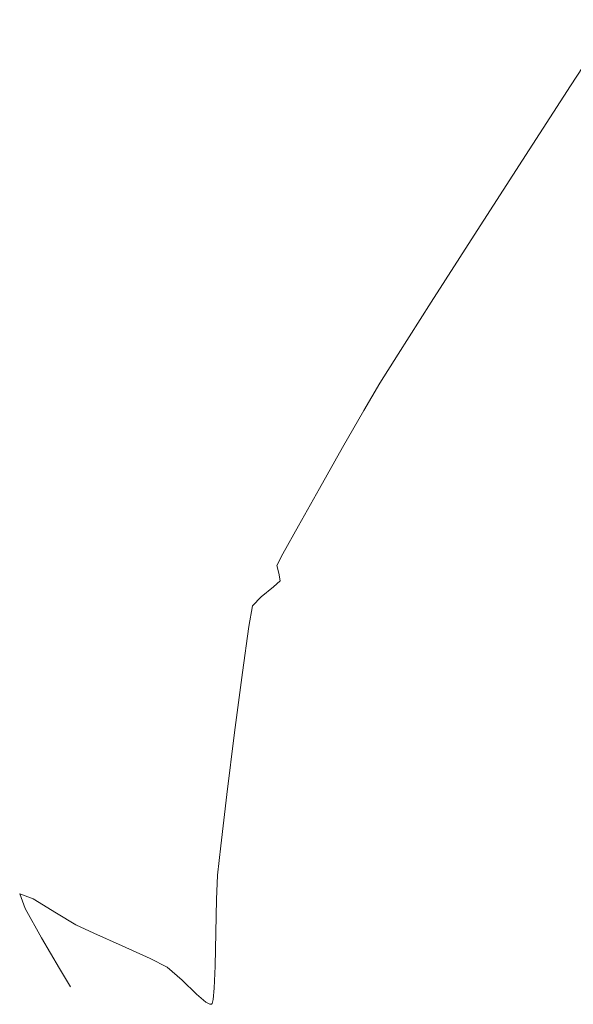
# Model space of a CAD drawing. Header units: metres. Extents: x 1111994 to 1112800, y 1268200 to 1269007.
# Tile 3 of 86: x 1112363 to 1112371, y 1268461 to 1268475. Entities that reach past the tile are written whole.
import ezdxf

# ---------------------------------------------------------------- set-up
doc = ezdxf.new("R2010")
doc.units = ezdxf.units.M
doc.header["$LTSCALE"] = 12.7
doc.header["$MEASUREMENT"] = 0
doc.layers.add('Base', color=251, linetype='Continuous')

msp = doc.modelspace()

# ---------------------------------------------------------------- linework, layer by layer
at = {"layer": 'Base', "linetype": 'Continuous', "lineweight": 0}
for p, q in [((1112371.346, 1268475.356), (1112370.727, 1268474.406)), ((1112370.727, 1268474.406), (1112370.038, 1268473.341)), ((1112370.038, 1268473.341), (1112369.349, 1268472.271)), ((1112369.349, 1268472.271), (1112368.732, 1268471.308)), ((1112368.732, 1268471.308), (1112368.258, 1268470.563)), ((1112368.258, 1268470.563), (1112367.998, 1268470.148)), ((1112367.998, 1268470.148), (1112367.769, 1268469.759)), ((1112367.769, 1268469.759), (1112367.463, 1268469.225)), ((1112367.463, 1268469.225), (1112367.132, 1268468.641)), ((1112367.132, 1268468.641), (1112366.829, 1268468.102)), ((1112366.829, 1268468.102), (1112366.608, 1268467.702)), ((1112366.608, 1268467.702), (1112366.521, 1268467.537)), ((1112366.521, 1268467.537), (1112366.547, 1268467.424)), ((1112366.547, 1268467.424), (1112366.57, 1268467.314)), ((1112366.475, 1268467.23), (1112366.297, 1268467.086)), ((1112366.57, 1268467.314), (1112366.475, 1268467.23)), ((1112366.297, 1268467.086), (1112366.173, 1268466.956)), ((1112366.173, 1268466.956), (1112366.12, 1268466.664)), ((1112366.12, 1268466.664), (1112366.028, 1268466.002)), ((1112366.028, 1268466.002), (1112365.916, 1268465.142)), ((1112365.916, 1268465.142), (1112365.806, 1268464.257)), ((1112365.806, 1268464.257), (1112365.717, 1268463.518)), ((1112365.717, 1268463.518), (1112365.671, 1268463.097)), ((1112365.671, 1268463.097), (1112365.655, 1268462.751)), ((1112363.029, 1268462.761), (1112362.837, 1268462.832)), ((1112362.837, 1268462.832), (1112362.916, 1268462.622)), ((1112363.364, 1268462.555), (1112363.029, 1268462.761)), ((1112365.655, 1268462.751), (1112365.647, 1268462.28)), ((1112362.916, 1268462.622), (1112363.15, 1268462.202)), ((1112363.642, 1268462.386), (1112363.364, 1268462.555)), ((1112363.901, 1268462.267), (1112363.642, 1268462.386)), ((1112364.305, 1268462.087), (1112363.901, 1268462.267)), ((1112365.647, 1268462.28), (1112365.638, 1268461.797)), ((1112363.15, 1268462.202), (1112363.409, 1268461.764)), ((1112364.704, 1268461.906), (1112364.305, 1268462.087)), ((1112364.948, 1268461.783), (1112364.704, 1268461.906)), ((1112363.409, 1268461.764), (1112363.565, 1268461.501)), ((1112365.164, 1268461.594), (1112364.948, 1268461.783)), ((1112365.638, 1268461.797), (1112365.624, 1268461.478)), ((1112365.37, 1268461.394), (1112365.164, 1268461.594)), ((1112365.624, 1268461.478), (1112365.608, 1268461.317)), ((1112365.502, 1268461.282), (1112365.37, 1268461.394)), ((1112365.563, 1268461.249), (1112365.502, 1268461.282)), ((1112365.608, 1268461.317), (1112365.593, 1268461.26)), ((1112365.583, 1268461.249), (1112365.563, 1268461.249)), ((1112365.593, 1268461.26), (1112365.583, 1268461.249))]:
    msp.add_line(p, q, dxfattribs=at)

doc.saveas('drawing.dxf')
